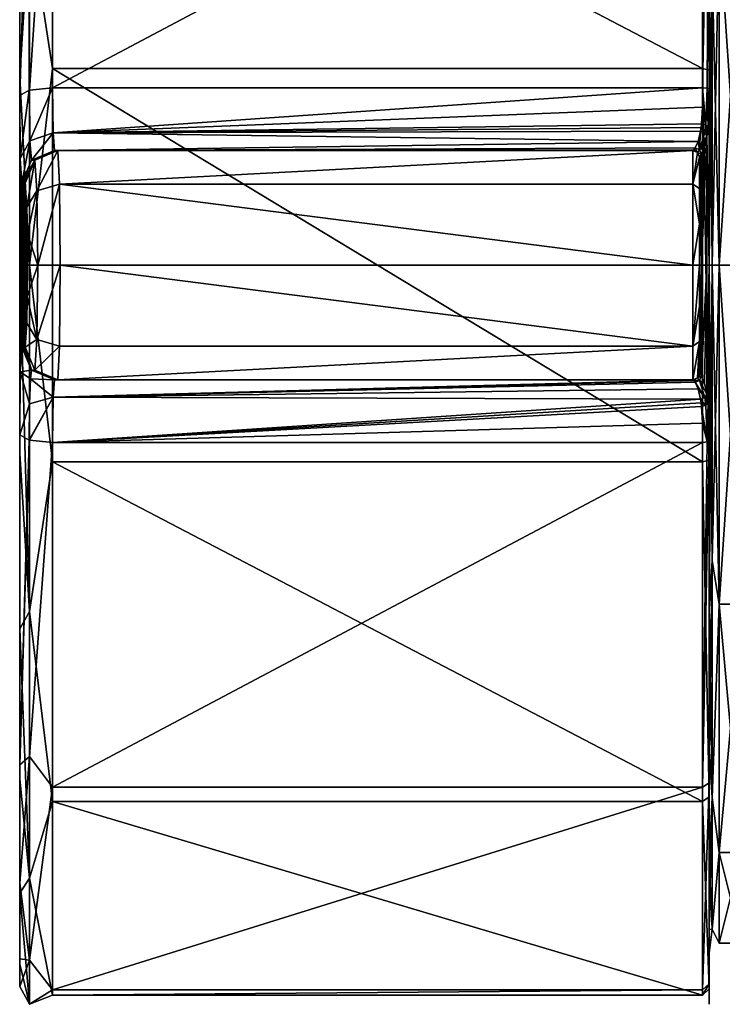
# Model space of a CAD drawing. Header units: metres. Extents: x -150 to 150, y -23 to 84.
# Tile 1 of 27: x -150 to -128, y -23 to 7. Entities that reach past the tile are written whole.
import ezdxf

# ---------------------------------------------------------------- set-up
doc = ezdxf.new("R2010")
doc.units = ezdxf.units.M
doc.layers.add('solid_26009110_SW0001', color=7, linetype='CONTINUOUS')

msp = doc.modelspace()

# ---------------------------------------------------------------- linework, layer by layer
at = {"layer": 'solid_26009110_SW0001'}
for points in [[(-149.55748, 22.02, 0.298373), (-149.55748, -22.02, 0.298372), (-149.55748, -21.178894, 6.035219)], [(-149.55748, 21.178894, 6.035219), (-149.55748, 22.02, 0.298373), (-149.55748, -21.178894, 6.035219)], [(-149.55748, 22.02, 0.298373), (-149.55748, 21.334654, -5.45911), (-149.55748, -22.02, 0.298372)], [(-149.55748, 21.334654, -5.45911), (-149.55748, -21.334654, -5.459111), (-149.55748, -22.02, 0.298372)], [(-149.55748, 21.334654, -5.45911), (-149.55748, 19.170498, -10.837959), (-149.55748, -21.334654, -5.459111)], [(-149.55748, 21.178894, 6.035219), (-149.55748, -21.178894, 6.035219), (-149.55748, -18.869764, 11.353475)], [(-149.55748, 18.869764, 11.353475), (-149.55748, 21.178894, 6.035219), (-149.55748, -18.869764, 11.353475)], [(-149.55748, 19.170498, -10.837959), (-149.55748, -19.170498, -10.837959), (-149.55748, -21.334654, -5.459111)], [(-149.55748, 19.170498, -10.837959), (-149.55748, 15.677589, -15.465529), (-149.55748, -19.170498, -10.837959)], [(-149.55748, 18.869764, 11.353475), (-149.55748, -18.869764, 11.353475), (-149.55748, -15.252703, 15.884722)], [(-149.55748, 15.252703, 15.884722), (-149.55748, 18.869764, 11.353475), (-149.55748, -15.252703, 15.884722)], [(-149.257004, 10.569992, -20.105713), (-148.557724, 16.370785, -16.155415), (-148.557724, 6.001857, -22.203102)], [(-128.704758, 6.001857, -22.203102), (-148.557724, 6.001857, -22.203102), (-148.557724, 16.370785, -16.155415)], [(-128.704758, 16.370785, -16.155415), (-128.704758, 6.001857, -22.203102), (-148.557724, 16.370785, -16.155415)], [(-128.504959, 5.951992, -22.018631), (-128.704758, 6.001857, -22.203102), (-128.704758, 16.370785, -16.155415)], [(-128.504959, 5.951992, -22.018631), (-128.704758, 16.370785, -16.155415), (-128.504959, 16.234772, -16.021191)], [(-128.504959, 16.234772, -16.021191), (-128.5, 11.580062, -19.391699), (-128.5, 6.006595, -21.772842)], [(-128.504959, 5.951992, -22.018631), (-128.504959, 16.234772, -16.021191), (-128.5, 6.006595, -21.772842)], [(-149.257004, 5.344671, 22.077112), (-148.557724, 5.411765, 22.354258), (-148.557724, 15.937211, 16.583284)], [(-149.257004, 15.003987, 17.054173), (-149.257004, 5.344671, 22.077112), (-148.557724, 15.937211, 16.583284)], [(-128.704758, 15.937211, 16.583284), (-148.557724, 5.411765, 22.354258), (-128.704758, 5.411765, 22.354258)], [(-128.704758, 15.937211, 16.583284), (-148.557724, 15.937211, 16.583284), (-148.557724, 5.411765, 22.354258)], [(-128.504959, 15.8048, 16.445505), (-128.704758, 15.937211, 16.583284), (-128.704758, 5.411765, 22.354258)], [(-149.55748, 15.677589, -15.465529), (-149.55748, -15.677589, -15.465529), (-149.55748, -19.170498, -10.837959)], [(-149.55748, 15.677589, -15.465529), (-149.55748, 11.097654, -19.021343), (-149.55748, -15.677589, -15.465529)], [(-128.566528, 5.398715, 22.30035), (-128.504959, 15.8048, 16.445505), (-128.704758, 5.411765, 22.354258)], [(-128.566528, 5.398715, 22.30035), (-128.504959, 5.366802, 22.168531), (-128.504959, 15.8048, 16.445505)], [(-128.504959, 15.8048, 16.445505), (-128.504959, 5.366802, 22.168531), (-128.5, 14.879282, 16.992434)], [(-149.55748, 15.252703, 15.884722), (-149.55748, -15.252703, 15.884722), (-149.55748, -5.181652, 21.403736)], [(-149.55748, 5.181652, 21.403736), (-149.55748, 15.252703, 15.884722), (-149.55748, -5.181652, 21.403736)], [(-149.257004, 15.003987, 17.054173), (-149.55748, 15.252703, 15.884722), (-149.55748, 5.181652, 21.403736)], [(-149.257004, 15.003987, 17.054173), (-149.55748, 5.181652, 21.403736), (-149.263947, 5.343057, 22.070446)], [(-149.257004, 15.003987, 17.054173), (-149.263947, 5.343057, 22.070446), (-149.257004, 5.344671, 22.077112)], [(-128.504959, 5.366802, 22.168531), (-128.5, 4.075752, 22.215359), (-128.5, 14.879282, 16.992434)], [(-128.5, 10.492908, 18.190624), (-128.5, 14.879282, 16.992434), (-128.5, 4.075752, 22.215359)], [(-128.5, 10.492913, -18.19062), (-128.5, 6.006595, -21.772842), (-128.5, 11.580062, -19.391699)], [(-149.55748, 11.097654, -19.021343), (-149.55748, -11.097654, -19.021343), (-149.55748, -15.677589, -15.465529)], [(-149.55748, 11.097654, -19.021343), (-149.55748, 5.74807, -21.258623), (-149.55748, -11.097654, -19.021343)], [(-149.257004, 10.569992, -20.105713), (-149.55748, 5.74807, -21.258623), (-149.55748, 11.097654, -19.021343)], [(-149.257004, 0, -22.714849), (-149.55748, 5.74807, -21.258623), (-149.257004, 10.569992, -20.105713)], [(-149.257004, 0, -22.714849), (-149.257004, 10.569992, -20.105713), (-148.557724, 6.001857, -22.203102)], [(-128.5, 10.492913, -18.19062), (-128.5, 0, -21), (-128.5, 6.006595, -21.772842)], [(-128.412125, 0, -20.787868), (-128.5, 0, -21), (-128.5, 10.492913, -18.19062)], [(-128.412125, 0, -20.787868), (-128.5, 10.492913, -18.19062), (-128.412125, 9.019518, -18.729221)], [(-128.5, 10.492908, 18.190624), (-128.5, 4.075752, 22.215359), (-128.5, 0.001299, 22.586187)], [(-128.5, 0, 21), (-128.5, 10.492908, 18.190624), (-128.5, 0.001299, 22.586187)], [(-128.412125, 9.019518, 18.729221), (-128.5, 10.492908, 18.190624), (-128.5, 0, 21)], [(-128.199997, 10.349999, 17.926725), (-128.412125, 0, 20.787868), (-128.199997, 0, 20.700001)], [(-128.199997, 10.349999, 17.926725), (-128.412125, 9.019518, 18.729221), (-128.412125, 0, 20.787868)], [(-128.199997, 10.349999, -17.926725), (-128.199997, 0, -20.700001), (-128.412125, 9.019518, -18.729221)], [(-128.199997, 10.349999, -17.926725), (-127.5, 10.349999, -17.926725), (-127.5, 0, -20.700001)], [(-128.199997, 10.349999, -17.926725), (-127.5, 0, -20.700001), (-128.199997, 0, -20.700001)], [(-128.199997, 0, 20.700001), (-127.5, 0, 20.700001), (-127.5, 10.349999, 17.926725)], [(-128.199997, 10.349999, 17.926725), (-128.199997, 0, 20.700001), (-127.5, 10.349999, 17.926725)], [(-128.412125, 9.019518, 18.729221), (-128.5, 0, 21), (-128.412125, 0, 20.787868)], [(-128.199997, 0, -20.700001), (-128.412125, 0, -20.787868), (-128.412125, 9.019518, -18.729221)], [(-149.55748, 5.74807, -21.258623), (-149.55748, -5.74807, -21.258623), (-149.55748, -11.097654, -19.021343)], [(-149.55748, 5.74807, -21.258623), (-149.55748, 0, -22.02202), (-149.55748, -5.74807, -21.258623)], [(-149.257004, 0, -22.714849), (-149.55748, 0, -22.02202), (-149.55748, 5.74807, -21.258623)], [(-149.257004, 0, -22.714849), (-148.557724, 6.001857, -22.203102), (-148.557724, -6.001857, -22.203102)], [(-128.704758, -6.001857, -22.203102), (-148.557724, -6.001857, -22.203102), (-148.557724, 6.001857, -22.203102)], [(-128.704758, 6.001857, -22.203102), (-128.704758, -6.001857, -22.203102), (-148.557724, 6.001857, -22.203102)], [(-128.504959, -5.951992, -22.018631), (-128.704758, -6.001857, -22.203102), (-128.704758, 6.001857, -22.203102)], [(-128.504959, -5.951992, -22.018631), (-128.704758, 6.001857, -22.203102), (-128.504959, 5.951992, -22.018631)], [(-128.504959, 5.951992, -22.018631), (-128.5, 6.006595, -21.772842), (-128.5, 0.000596, -22.586187)], [(-128.504959, -5.951992, -22.018631), (-128.504959, 5.951992, -22.018631), (-128.5, 0.000596, -22.586187)], [(-128.5, 0, -21), (-128.5, 0.000596, -22.586187), (-128.5, 6.006595, -21.772842)], [(-149.257004, 5.344671, 22.077112), (-149.24472, 3.798804, 23.066469), (-148.557724, 5.411765, 22.354258)], [(-149.24472, 3.798804, 23.066469), (-148.538605, 4.035366, 23.238037), (-148.557724, 5.411765, 22.354258)], [(-148.538605, 4.035366, 23.238037), (-128.704758, 5.411765, 22.354258), (-148.557724, 5.411765, 22.354258)], [(-128.709976, 4.823386, 22.578262), (-128.704758, 5.411765, 22.354258), (-148.538605, 4.035366, 23.238037)], [(-128.601822, 4.275219, 22.903847), (-128.704758, 5.411765, 22.354258), (-128.709976, 4.823386, 22.578262)], [(-128.601822, 4.275219, 22.903847), (-128.566528, 5.398715, 22.30035), (-128.704758, 5.411765, 22.354258)], [(-149.263947, 5.343057, 22.070446), (-149.55748, 5.181652, 21.403736), (-149.53833, 3.252236, 22.64295)], [(-149.55748, 5.181652, 21.403736), (-149.55748, -5.181652, 21.403736), (-149.538345, -3.253279, 22.641624)], [(-149.53833, 3.252236, 22.64295), (-149.55748, 5.181652, 21.403736), (-149.538345, -3.253279, 22.641624)], [(-149.263947, 5.343057, 22.070446), (-149.53833, 3.252236, 22.64295), (-149.24472, 3.798804, 23.066469)], [(-149.257004, 5.344671, 22.077112), (-149.263947, 5.343057, 22.070446), (-149.24472, 3.798804, 23.066469)], [(-128.601822, 4.275219, 22.903847), (-128.536957, 4.185961, 22.812107), (-128.566528, 5.398715, 22.30035)], [(-128.566528, 5.398715, 22.30035), (-128.536957, 4.185961, 22.812107), (-128.510345, 4.734322, 22.413095)], [(-128.566528, 5.398715, 22.30035), (-128.510345, 4.734322, 22.413095), (-128.504959, 5.366802, 22.168531)], [(-128.504959, 5.366802, 22.168531), (-128.510345, 4.734322, 22.413095), (-128.509247, 4.131282, 22.514193)], [(-128.504959, 5.366802, 22.168531), (-128.509247, 4.131282, 22.514193), (-128.5, 4.075752, 22.215359)], [(-128.735474, 4.316278, 22.936073), (-128.709976, 4.823386, 22.578262), (-148.538605, 4.035366, 23.238037)], [(-128.601822, 4.275219, 22.903847), (-128.709976, 4.823386, 22.578262), (-128.735474, 4.316278, 22.936073)], [(-128.510345, 4.734322, 22.413095), (-128.536957, 4.185961, 22.812107), (-128.509247, 4.131282, 22.514193)], [(-128.748611, 4.198924, 23.050249), (-128.735474, 4.316278, 22.936073), (-148.538605, 4.035366, 23.238037)], [(-128.633835, 4.043331, 23.148865), (-128.735474, 4.316278, 22.936073), (-128.748611, 4.198924, 23.050249)], [(-128.633835, 4.043331, 23.148865), (-128.601822, 4.275219, 22.903847), (-128.735474, 4.316278, 22.936073)], [(-128.633835, 4.043331, 23.148865), (-128.568024, 3.943377, 23.073639), (-128.601822, 4.275219, 22.903847)], [(-128.601822, 4.275219, 22.903847), (-128.568024, 3.943377, 23.073639), (-128.550552, 4.060489, 22.938745)], [(-128.601822, 4.275219, 22.903847), (-128.550552, 4.060489, 22.938745), (-128.536957, 4.185961, 22.812107)], [(-149.24472, 3.798804, 23.066469), (-149.195389, 3.207991, 24.801588), (-148.538605, 4.035366, 23.238037)], [(-149.195389, 3.207991, 24.801588), (-148.489395, 3.5, 24.784067), (-148.538605, 4.035366, 23.238037)], [(-128.765305, 4.090591, 23.170328), (-128.748611, 4.198924, 23.050249), (-148.538605, 4.035366, 23.238037)], [(-128.839828, 3.776896, 23.640474), (-128.765305, 4.090591, 23.170328), (-148.538605, 4.035366, 23.238037)], [(-128.839828, 3.776896, 23.640474), (-148.538605, 4.035366, 23.238037), (-148.489395, 3.5, 24.784067)], [(-128.793884, 3.518368, 24.178934), (-128.765305, 4.090591, 23.170328), (-128.839828, 3.776896, 23.640474)], [(-128.793884, 3.518368, 24.178934), (-128.633835, 4.043331, 23.148865), (-128.765305, 4.090591, 23.170328)], [(-128.793884, 3.518368, 24.178934), (-128.568024, 3.943377, 23.073639), (-128.633835, 4.043331, 23.148865)], [(-128.793884, 3.518368, 24.178934), (-128.641663, 3.607015, 23.575682), (-128.568024, 3.943377, 23.073639)], [(-128.633835, 4.043331, 23.148865), (-128.748611, 4.198924, 23.050249), (-128.765305, 4.090591, 23.170328)], [(-128.731964, 0, 24.391817), (-128.568024, 3.943377, 23.073639), (-128.641663, 3.607015, 23.575682)], [(-128.731964, 0, 24.391817), (-128.568024, 0, 23.408182), (-128.568024, 3.943377, 23.073639)], [(-128.568024, 3.943377, 23.073639), (-128.5, 0.001299, 22.586187), (-128.5, 4.075752, 22.215359)], [(-128.550552, 4.060489, 22.938745), (-128.568024, 3.943377, 23.073639), (-128.5, 4.075752, 22.215359)], [(-128.568024, 0, 23.408182), (-128.5, 0.001299, 22.586187), (-128.568024, 3.943377, 23.073639)], [(-128.509247, 4.131282, 22.514193), (-128.536957, 4.185961, 22.812107), (-128.550552, 4.060489, 22.938745)], [(-128.509247, 4.131282, 22.514193), (-128.550552, 4.060489, 22.938745), (-128.5, 4.075752, 22.215359)], [(-149.24472, 3.798804, 23.066469), (-149.53833, 3.252236, 22.64295), (-149.489075, 2.502502, 24.808876)], [(-149.24472, 3.798804, 23.066469), (-149.489075, 2.502502, 24.808876), (-149.195389, 3.207991, 24.801588)], [(-128.929245, 3.576093, 24.171961), (-128.839828, 3.776896, 23.640474), (-148.489395, 3.5, 24.784067)], [(-128.793884, 3.518368, 24.178934), (-128.839828, 3.776896, 23.640474), (-128.929245, 3.576093, 24.171961)], [(-128.793884, 3.518368, 24.178934), (-128.731964, 3.386746, 24.155552), (-128.641663, 3.607015, 23.575682)], [(-128.731964, 0, 24.391817), (-128.641663, 3.607015, 23.575682), (-128.731964, 3.386746, 24.155552)], [(-149.195389, 3.207991, 24.801588), (-148.390259, 3.5, 28.5), (-148.441559, 3.5, 26.64208)], [(-149.195389, 3.207991, 24.801588), (-149.096191, 3.207991, 28.520147), (-148.390259, 3.5, 28.5)], [(-149.195389, 3.207991, 24.801588), (-148.441559, 3.5, 26.64208), (-148.489395, 3.5, 24.784067)], [(-149.096191, 3.207991, 28.520147), (-149.031464, 2.268696, 30.788023), (-148.390259, 3.5, 28.5)], [(-149.031464, 2.268696, 30.788023), (-148.339798, 2.474823, 30.974924), (-148.390259, 3.5, 28.5)], [(-128.972412, 3.518693, 24.47892), (-128.929245, 3.576093, 24.171961), (-148.489395, 3.5, 24.784067)], [(-128.972412, 3.518693, 24.47892), (-148.489395, 3.5, 24.784067), (-128.995712, 3.5, 24.784067)], [(-148.489395, 3.5, 24.784067), (-129, 3.5, 28.5), (-129, 3.5, 24.996927)], [(-128.998932, 3.5, 24.890484), (-148.489395, 3.5, 24.784067), (-129, 3.5, 24.996927)], [(-148.489395, 3.5, 24.784067), (-148.390259, 3.5, 28.5), (-129, 3.5, 28.5)], [(-148.489395, 3.5, 24.784067), (-148.441559, 3.5, 26.64208), (-148.390259, 3.5, 28.5)], [(-128.998932, 3.5, 24.890484), (-128.995712, 3.5, 24.784067), (-148.489395, 3.5, 24.784067)], [(-148.339798, 2.474823, 30.974924), (-129, 3.5, 28.5), (-148.390259, 3.5, 28.5)], [(-129, 2.474874, 30.974874), (-129, 3.5, 28.5), (-148.339798, 2.474823, 30.974924)], [(-128.858582, 3.441421, 28.5), (-129, 3.5, 24.996927), (-129, 3.5, 28.5)], [(-128.858582, 3.441421, 24.996927), (-128.998932, 3.5, 24.890484), (-129, 3.5, 24.996927)], [(-128.858582, 3.441421, 28.5), (-128.858582, 3.441421, 24.996927), (-129, 3.5, 24.996927)], [(-128.858582, 3.441421, 28.5), (-129, 3.5, 28.5), (-129, 2.474874, 30.974874)], [(-128.858582, 3.441421, 28.5), (-129, 2.474874, 30.974874), (-128.800003, 3.3, 28.5)], [(-128.858582, 3.441421, 24.996927), (-128.995712, 3.5, 24.784067), (-128.998932, 3.5, 24.890484)], [(-128.854782, 3.4418, 24.789742), (-128.972412, 3.518693, 24.47892), (-128.995712, 3.5, 24.784067)], [(-128.854782, 3.4418, 24.789742), (-128.995712, 3.5, 24.784067), (-128.858582, 3.441421, 24.996927)], [(-128.854782, 3.4418, 24.789742), (-128.929245, 3.576093, 24.171961), (-128.972412, 3.518693, 24.47892)], [(-128.854782, 3.4418, 24.789742), (-128.793884, 3.518368, 24.178934), (-128.929245, 3.576093, 24.171961)], [(-128.854782, 3.4418, 24.789742), (-128.858582, 3.441421, 24.996927), (-128.800003, 3.3, 24.996927)], [(-128.858582, 3.441421, 24.996927), (-128.800003, 3.3, 28.5), (-128.800003, 3.3, 24.996927)], [(-128.858582, 3.441421, 28.5), (-128.800003, 3.3, 28.5), (-128.858582, 3.441421, 24.996927)], [(-128.854782, 3.4418, 24.789742), (-128.731964, 3.386746, 24.155552), (-128.793884, 3.518368, 24.178934)], [(-128.854782, 3.4418, 24.789742), (-128.795883, 3.301071, 24.792112), (-128.731964, 3.386746, 24.155552)], [(-128.854782, 3.4418, 24.789742), (-128.800003, 3.3, 24.996927), (-128.798965, 3.300534, 24.894508)], [(-128.854782, 3.4418, 24.789742), (-128.798965, 3.300534, 24.894508), (-128.795883, 3.301071, 24.792112)], [(-128.800003, 0.000566, 25.213812), (-128.731964, 0, 24.391817), (-128.731964, 3.386746, 24.155552)], [(-128.773453, 3.322989, 24.474649), (-128.800003, 0.000566, 25.213812), (-128.731964, 3.386746, 24.155552)], [(-128.773453, 3.322989, 24.474649), (-128.795883, 3.301071, 24.792112), (-128.800003, 0.000566, 25.213812)], [(-128.773453, 3.322989, 24.474649), (-128.731964, 3.386746, 24.155552), (-128.795883, 3.301071, 24.792112)], [(-149.53833, 3.252236, 22.64295), (-149.538345, -3.253279, 22.641624), (-149.489075, -2.502502, 24.808876)], [(-149.489075, 2.502502, 24.808876), (-149.53833, 3.252236, 22.64295), (-149.489075, -2.502502, 24.808876)], [(-149.096191, 3.207991, 28.520147), (-149.489075, 2.502502, 24.808876), (-149.441193, 2.502502, 26.668749)], [(-149.195389, 3.207991, 24.801588), (-149.489075, 2.502502, 24.808876), (-149.096191, 3.207991, 28.520147)], [(-149.096191, 3.207991, 28.520147), (-149.441193, 2.502502, 26.668749), (-149.389847, 2.502502, 28.528528)], [(-149.096191, 3.207991, 28.520147), (-149.389847, 2.502502, 28.528528), (-149.339401, 1.771387, 30.296206)], [(-149.096191, 3.207991, 28.520147), (-149.339401, 1.771387, 30.296206), (-149.031464, 2.268696, 30.788023)], [(-128.800003, 3.3, 28.5), (-129, 2.474874, 30.974874), (-128.800003, 2.335949, 30.830952)], [(-128.795883, 3.301071, 24.792112), (-128.798965, 3.300534, 24.894508), (-128.800003, 0.000566, 25.213812)], [(-128.798965, 3.300534, 24.894508), (-128.800003, 3.3, 24.996927), (-128.800003, 0.000566, 25.213812)], [(-128.800003, 3.3, 28.5), (-128.800003, -3.3, 28.5), (-128.800003, -3.3, 24.996927)], [(-128.800003, 0.000566, 25.213812), (-128.800003, 3.3, 28.5), (-128.800003, -3.3, 24.996927)], [(-128.800003, 3.3, 28.5), (-128.800003, 2.335949, 30.830952), (-128.800003, -3.3, 28.5)], [(-128.800003, 0.000566, 25.213812), (-128.800003, 3.3, 24.996927), (-128.800003, 3.3, 28.5)], [(-149.441193, -2.502502, 26.668749), (-149.489075, 2.502502, 24.808876), (-149.489075, -2.502502, 24.808876)], [(-149.441193, -2.502502, 26.668749), (-149.441193, 2.502502, 26.668749), (-149.489075, 2.502502, 24.808876)], [(-149.389847, -2.502502, 28.528528), (-149.389847, 2.502502, 28.528528), (-149.441193, 2.502502, 26.668749)], [(-149.441193, -2.502502, 26.668749), (-149.389847, -2.502502, 28.528528), (-149.441193, 2.502502, 26.668749)], [(-149.339417, -1.772375, 30.29521), (-149.339401, 1.771387, 30.296206), (-149.389847, 2.502502, 28.528528)], [(-149.389847, -2.502502, 28.528528), (-149.339417, -1.772375, 30.29521), (-149.389847, 2.502502, 28.528528)], [(-149.031464, 2.268696, 30.788023), (-149.004639, 0.000149, 31.727837), (-148.339798, 2.474823, 30.974924)], [(-149.004639, 0.000149, 31.727837), (-148.318909, -0.000267, 32), (-148.339798, 2.474823, 30.974924)], [(-129, 0, 32), (-129, 2.474874, 30.974874), (-148.339798, 2.474823, 30.974924)], [(-129, 0, 32), (-148.339798, 2.474823, 30.974924), (-148.318909, -0.000267, 32)], [(-128.800003, 1.264477, 31.54813), (-129, 2.474874, 30.974874), (-129, 0, 32)], [(-128.800003, 2.335949, 30.830952), (-129, 2.474874, 30.974874), (-128.800003, 1.264477, 31.54813)], [(-149.031464, 2.268696, 30.788023), (-149.339401, 1.771387, 30.296206), (-149.323868, 0.958505, 30.840181)], [(-149.031464, 2.268696, 30.788023), (-149.323868, 0.958505, 30.840181), (-149.004639, 0.000149, 31.727837)], [(-128.800003, 2.335949, 30.830952), (-128.800003, -2.335949, 30.830952), (-128.800003, -3.3, 28.5)], [(-128.800003, 2.335949, 30.830952), (-128.800003, 1.264477, 31.54813), (-128.800003, -2.335949, 30.830952)], [(-149.339417, -1.772375, 30.29521), (-149.323883, -0.959794, 30.839643), (-149.339401, 1.771387, 30.296206)], [(-149.323883, -0.959794, 30.839643), (-149.323868, 0.958505, 30.840181), (-149.339401, 1.771387, 30.296206)], [(-128.800003, 1.264477, 31.54813), (-129, 0, 32), (-128.800003, 0, 31.799997)], [(-128.800003, 1.264477, 31.54813), (-128.800003, -1.264477, 31.54813), (-128.800003, -2.335949, 30.830952)], [(-128.800003, 1.264477, 31.54813), (-128.800003, 0, 31.799997), (-128.800003, -1.264477, 31.54813)], [(-149.323883, -0.959794, 30.839643), (-149.31842, -0.000698, 31.031019), (-149.323868, 0.958505, 30.840181)], [(-149.004639, 0.000149, 31.727837), (-149.323868, 0.958505, 30.840181), (-149.31842, -0.000698, 31.031019)], [(-149.257004, -10.569992, -20.105713), (-149.55748, -5.74807, -21.258623), (-149.55748, 0, -22.02202)], [(-149.257004, -10.569992, -20.105713), (-149.55748, 0, -22.02202), (-149.257004, 0, -22.714849)], [(-149.004639, 0.000149, 31.727837), (-149.31842, -0.000698, 31.031019), (-149.323883, -0.959794, 30.839643)], [(-149.004639, 0.000149, 31.727837), (-149.323883, -0.959794, 30.839643), (-149.031464, -2.268481, 30.788235)], [(-149.004639, 0.000149, 31.727837), (-149.031464, -2.268481, 30.788235), (-148.318909, -0.000267, 32)], [(-129, -2.474874, 30.974874), (-129, 0, 32), (-148.318909, -0.000267, 32)], [(-128.800003, 0, 31.799997), (-129, 0, 32), (-129, -2.474874, 30.974874)], [(-128.800003, 0, 31.799997), (-129, -2.474874, 30.974874), (-128.800003, -1.264477, 31.54813)], [(-128.800003, 0.000566, 25.213812), (-128.800003, -3.3, 24.996927), (-128.731964, 0, 24.391817)], [(-128.568024, -3.943377, 23.073639), (-128.5, 0.001299, 22.586187), (-128.568024, 0, 23.408182)], [(-128.550552, -4.060474, 22.938761), (-128.5, 0.001299, 22.586187), (-128.568024, -3.943377, 23.073639)], [(-128.550552, -4.060474, 22.938761), (-128.536957, -4.185953, 22.812115), (-128.5, 0.001299, 22.586187)], [(-128.536957, -4.185953, 22.812115), (-128.509247, -4.131296, 22.51425), (-128.5, 0.001299, 22.586187)], [(-128.509247, -4.131296, 22.51425), (-128.5, -4.076435, 22.215277), (-128.5, 0.001299, 22.586187)], [(-128.504959, -5.951992, -22.018631), (-128.5, 0.000596, -22.586187), (-128.5, -6.005446, -21.773159)], [(-128.5, 0, 21), (-128.5, 0.001299, 22.586187), (-128.5, -4.076435, 22.215277)], [(-128.5, 0, -21), (-128.5, -6.005446, -21.773159), (-128.5, 0.000596, -22.586187)], [(-128.5, -10.492913, 18.19062), (-128.5, 0, 21), (-128.5, -4.076435, 22.215277)], [(-128.412125, -9.019518, -18.729221), (-128.5, 0, -21), (-128.412125, 0, -20.787868)], [(-128.412125, 0, 20.787868), (-128.5, 0, 21), (-128.5, -10.492913, 18.19062)], [(-128.412125, -9.019518, 18.729221), (-128.199997, 0, 20.700001), (-128.412125, 0, 20.787868)], [(-128.199997, -10.349999, 17.926725), (-128.199997, 0, 20.700001), (-128.412125, -9.019518, 18.729221)], [(-128.199997, -10.349999, -17.926725), (-128.412125, 0, -20.787868), (-128.199997, 0, -20.700001)], [(-128.199997, -10.349999, -17.926725), (-128.412125, -9.019518, -18.729221), (-128.412125, 0, -20.787868)], [(-128.199997, -10.349999, 17.926725), (-127.5, -10.349999, 17.926725), (-127.5, 0, 20.700001)], [(-128.199997, -10.349999, 17.926725), (-127.5, 0, 20.700001), (-128.199997, 0, 20.700001)], [(-149.257004, -10.569992, -20.105713), (-149.257004, 0, -22.714849), (-148.557724, -6.001857, -22.203102)], [(-149.031464, -2.268481, 30.788235), (-148.339813, -2.4752, 30.974548), (-148.318909, -0.000267, 32)], [(-129, -2.474874, 30.974874), (-148.318909, -0.000267, 32), (-148.339813, -2.4752, 30.974548)], [(-128.798965, -3.300534, 24.894508), (-128.731964, 0, 24.391817), (-128.800003, -3.3, 24.996927)], [(-128.798965, -3.300534, 24.894508), (-128.795883, -3.301071, 24.792112), (-128.731964, 0, 24.391817)], [(-128.795883, -3.301071, 24.792112), (-128.773453, -3.322984, 24.474688), (-128.731964, 0, 24.391817)], [(-128.773453, -3.322984, 24.474688), (-128.731964, -3.386746, 24.155552), (-128.731964, 0, 24.391817)], [(-128.731964, -3.386746, 24.155552), (-128.641678, -3.607006, 23.575697), (-128.568024, 0, 23.408182)], [(-128.731964, 0, 24.391817), (-128.731964, -3.386746, 24.155552), (-128.568024, 0, 23.408182)], [(-128.641678, -3.607006, 23.575697), (-128.568024, -3.943377, 23.073639), (-128.568024, 0, 23.408182)], [(-128.5, -10.492908, -18.190624), (-128.5, -6.005446, -21.773159), (-128.5, 0, -21)], [(-128.412125, -9.019518, -18.729221), (-128.5, -10.492908, -18.190624), (-128.5, 0, -21)], [(-128.412125, -9.019518, 18.729221), (-128.412125, 0, 20.787868), (-128.5, -10.492913, 18.19062)], [(-128.199997, 0, -20.700001), (-127.5, 0, -20.700001), (-127.5, -10.349999, -17.926725)], [(-128.199997, -10.349999, -17.926725), (-128.199997, 0, -20.700001), (-127.5, -10.349999, -17.926725)], [(-149.031464, -2.268481, 30.788235), (-149.323883, -0.959794, 30.839643), (-149.339417, -1.772375, 30.29521)], [(-128.800003, -1.264477, 31.54813), (-129, -2.474874, 30.974874), (-128.800003, -2.335949, 30.830952)], [(-149.031464, -2.268481, 30.788235), (-149.339417, -1.772375, 30.29521), (-149.389847, -2.502502, 28.528528)], [(-149.031464, -2.268481, 30.788235), (-149.389847, -2.502502, 28.528528), (-149.096191, -3.207991, 28.520147)], [(-149.031464, -2.268481, 30.788235), (-149.096191, -3.207991, 28.520147), (-148.339813, -2.4752, 30.974548)], [(-128.800003, -2.335949, 30.830952), (-129, -2.474874, 30.974874), (-129, -3.5, 28.5)], [(-128.858582, -3.441421, 28.5), (-128.800003, -2.335949, 30.830952), (-129, -3.5, 28.5)], [(-128.858582, -3.441421, 28.5), (-128.800003, -3.3, 28.5), (-128.800003, -2.335949, 30.830952)], [(-149.195389, -3.207991, 24.801588), (-149.489075, -2.502502, 24.808876), (-149.538345, -3.253279, 22.641624)], [(-149.195389, -3.207991, 24.801588), (-149.441193, -2.502502, 26.668749), (-149.489075, -2.502502, 24.808876)], [(-149.195389, -3.207991, 24.801588), (-149.389847, -2.502502, 28.528528), (-149.441193, -2.502502, 26.668749)], [(-149.096191, -3.207991, 28.520147), (-149.389847, -2.502502, 28.528528), (-149.195389, -3.207991, 24.801588)], [(-149.096191, -3.207991, 28.520147), (-148.390259, -3.5, 28.5), (-148.339813, -2.4752, 30.974548)], [(-129, -2.474874, 30.974874), (-148.390259, -3.5, 28.5), (-129, -3.5, 28.5)], [(-129, -2.474874, 30.974874), (-148.339813, -2.4752, 30.974548), (-148.390259, -3.5, 28.5)], [(-149.255219, -4.233943, 22.621576), (-149.538345, -3.253279, 22.641624), (-149.55748, -5.181652, 21.403736)], [(-149.230759, -3.473094, 23.596556), (-149.195389, -3.207991, 24.801588), (-149.538345, -3.253279, 22.641624)], [(-149.230759, -3.473094, 23.596556), (-149.538345, -3.253279, 22.641624), (-149.255219, -4.233943, 22.621576)], [(-149.230759, -3.473094, 23.596556), (-148.489395, -3.5, 24.784067), (-149.195389, -3.207991, 24.801588)], [(-149.096191, -3.207991, 28.520147), (-149.195389, -3.207991, 24.801588), (-148.489395, -3.5, 24.784067)], [(-149.096191, -3.207991, 28.520147), (-148.489395, -3.5, 24.784067), (-148.441559, -3.5, 26.64208)], [(-149.096191, -3.207991, 28.520147), (-148.441559, -3.5, 26.64208), (-148.390259, -3.5, 28.5)], [(-128.858582, -3.441421, 28.5), (-128.800003, -3.3, 24.996927), (-128.800003, -3.3, 28.5)], [(-128.858582, -3.441421, 24.996927), (-128.798965, -3.300534, 24.894508), (-128.800003, -3.3, 24.996927)], [(-128.858582, -3.441421, 24.996927), (-128.800003, -3.3, 24.996927), (-128.858582, -3.441421, 28.5)], [(-128.858582, -3.441421, 24.996927), (-128.795883, -3.301071, 24.792112), (-128.798965, -3.300534, 24.894508)], [(-128.854782, -3.4418, 24.789742), (-128.795883, -3.301071, 24.792112), (-128.858582, -3.441421, 24.996927)], [(-128.854782, -3.4418, 24.789742), (-128.773453, -3.322984, 24.474688), (-128.795883, -3.301071, 24.792112)], [(-149.230759, -3.473094, 23.596556), (-149.255219, -4.233943, 22.621576), (-148.538605, -4.035563, 23.237785)], [(-149.230759, -3.473094, 23.596556), (-148.538605, -4.035563, 23.237785), (-148.489395, -3.5, 24.784067)], [(-148.538605, -4.035563, 23.237785), (-128.995712, -3.5, 24.784067), (-148.489395, -3.5, 24.784067)], [(-128.972412, -3.518695, 24.478901), (-128.995712, -3.5, 24.784067), (-148.538605, -4.035563, 23.237785)], [(-128.929245, -3.576093, 24.171961), (-128.972412, -3.518695, 24.478901), (-148.538605, -4.035563, 23.237785)], [(-128.839844, -3.776837, 23.640589), (-128.929245, -3.576093, 24.171961), (-148.538605, -4.035563, 23.237785)], [(-148.441559, -3.5, 26.64208), (-148.489395, -3.5, 24.784067), (-128.995712, -3.5, 24.784067)], [(-148.390259, -3.5, 28.5), (-148.441559, -3.5, 26.64208), (-128.995712, -3.5, 24.784067)], [(-128.998932, -3.5, 24.890484), (-148.390259, -3.5, 28.5), (-128.995712, -3.5, 24.784067)], [(-129, -3.5, 24.996927), (-129, -3.5, 28.5), (-148.390259, -3.5, 28.5)], [(-128.998932, -3.5, 24.890484), (-129, -3.5, 24.996927), (-148.390259, -3.5, 28.5)], [(-128.858582, -3.441421, 24.996927), (-129, -3.5, 24.996927), (-128.995712, -3.5, 24.784067)], [(-128.858582, -3.441421, 24.996927), (-129, -3.5, 28.5), (-129, -3.5, 24.996927)], [(-128.858582, -3.441421, 24.996927), (-128.858582, -3.441421, 28.5), (-129, -3.5, 28.5)], [(-128.998932, -3.5, 24.890484), (-128.995712, -3.5, 24.784067), (-129, -3.5, 24.996927)], [(-128.854782, -3.4418, 24.789742), (-128.858582, -3.441421, 24.996927), (-128.995712, -3.5, 24.784067)], [(-128.793884, -3.518368, 24.178934), (-128.854782, -3.4418, 24.789742), (-128.995712, -3.5, 24.784067)], [(-128.793884, -3.518368, 24.178934), (-128.995712, -3.5, 24.784067), (-128.972412, -3.518695, 24.478901)], [(-128.793884, -3.518368, 24.178934), (-128.972412, -3.518695, 24.478901), (-128.929245, -3.576093, 24.171961)], [(-128.633835, -4.043331, 23.148865), (-128.793884, -3.518368, 24.178934), (-128.929245, -3.576093, 24.171961)], [(-128.633835, -4.043331, 23.148865), (-128.929245, -3.576093, 24.171961), (-128.839844, -3.776837, 23.640589)], [(-128.854782, -3.4418, 24.789742), (-128.731964, -3.386746, 24.155552), (-128.773453, -3.322984, 24.474688)], [(-128.793884, -3.518368, 24.178934), (-128.731964, -3.386746, 24.155552), (-128.854782, -3.4418, 24.789742)], [(-128.793884, -3.518368, 24.178934), (-128.641678, -3.607006, 23.575697), (-128.731964, -3.386746, 24.155552)], [(-128.793884, -3.518368, 24.178934), (-128.568024, -3.943377, 23.073639), (-128.641678, -3.607006, 23.575697)], [(-128.633835, -4.043331, 23.148865), (-128.568024, -3.943377, 23.073639), (-128.793884, -3.518368, 24.178934)], [(-128.765305, -4.090591, 23.170328), (-128.839844, -3.776837, 23.640589), (-148.538605, -4.035563, 23.237785)], [(-128.633835, -4.043331, 23.148865), (-128.839844, -3.776837, 23.640589), (-128.765305, -4.090591, 23.170328)], [(-149.263947, -5.343057, 22.070446), (-149.257004, -5.344671, 22.077112), (-148.538605, -4.035563, 23.237785)], [(-149.255219, -4.233943, 22.621576), (-149.263947, -5.343057, 22.070446), (-148.538605, -4.035563, 23.237785)], [(-149.257004, -5.344671, 22.077112), (-148.557724, -5.411765, 22.354258), (-148.538605, -4.035563, 23.237785)], [(-128.765305, -4.090591, 23.170328), (-148.538605, -4.035563, 23.237785), (-148.557724, -5.411765, 22.354258)], [(-128.748611, -4.198923, 23.050251), (-128.765305, -4.090591, 23.170328), (-148.557724, -5.411765, 22.354258)], [(-128.735474, -4.316271, 22.936081), (-128.748611, -4.198923, 23.050251), (-148.557724, -5.411765, 22.354258)], [(-128.601822, -4.275212, 22.903852), (-128.633835, -4.043331, 23.148865), (-128.765305, -4.090591, 23.170328)], [(-128.601822, -4.275212, 22.903852), (-128.765305, -4.090591, 23.170328), (-128.748611, -4.198923, 23.050251)], [(-128.601822, -4.275212, 22.903852), (-128.748611, -4.198923, 23.050251), (-128.735474, -4.316271, 22.936081)], [(-128.601822, -4.275212, 22.903852), (-128.568024, -3.943377, 23.073639), (-128.633835, -4.043331, 23.148865)], [(-128.601822, -4.275212, 22.903852), (-128.550552, -4.060474, 22.938761), (-128.568024, -3.943377, 23.073639)], [(-128.601822, -4.275212, 22.903852), (-128.536957, -4.185953, 22.812115), (-128.550552, -4.060474, 22.938761)], [(-128.566528, -5.398715, 22.30035), (-128.536957, -4.185953, 22.812115), (-128.601822, -4.275212, 22.903852)], [(-128.566528, -5.398715, 22.30035), (-128.504959, -5.366802, 22.168531), (-128.536957, -4.185953, 22.812115)], [(-128.51033, -4.735205, 22.412613), (-128.509247, -4.131296, 22.51425), (-128.536957, -4.185953, 22.812115)], [(-128.51033, -4.735205, 22.412613), (-128.536957, -4.185953, 22.812115), (-128.504959, -5.366802, 22.168531)], [(-128.51033, -4.735205, 22.412613), (-128.5, -4.076435, 22.215277), (-128.509247, -4.131296, 22.51425)], [(-128.51033, -4.735205, 22.412613), (-128.504959, -5.366802, 22.168531), (-128.5, -4.076435, 22.215277)], [(-128.504959, -5.366802, 22.168531), (-128.5, -14.880178, 16.991648), (-128.5, -4.076435, 22.215277)], [(-128.5, -10.492913, 18.19062), (-128.5, -4.076435, 22.215277), (-128.5, -14.880178, 16.991648)], [(-149.255219, -4.233943, 22.621576), (-149.55748, -5.181652, 21.403736), (-149.263947, -5.343057, 22.070446)], [(-128.709961, -4.82372, 22.578083), (-128.735474, -4.316271, 22.936081), (-148.557724, -5.411765, 22.354258)], [(-128.566528, -5.398715, 22.30035), (-128.601822, -4.275212, 22.903852), (-128.735474, -4.316271, 22.936081)], [(-128.566528, -5.398715, 22.30035), (-128.735474, -4.316271, 22.936081), (-128.709961, -4.82372, 22.578083)], [(-128.709961, -4.82372, 22.578083), (-148.557724, -5.411765, 22.354258), (-128.704758, -5.411765, 22.354258)], [(-128.566528, -5.398715, 22.30035), (-128.709961, -4.82372, 22.578083), (-128.704758, -5.411765, 22.354258)], [(-149.263947, -5.343057, 22.070446), (-149.55748, -5.181652, 21.403736), (-149.55748, -15.252703, 15.884722)], [(-149.263947, -5.343057, 22.070446), (-149.55748, -15.252703, 15.884722), (-149.257004, -5.344671, 22.077112)], [(-149.257004, -5.344671, 22.077112), (-149.55748, -15.252703, 15.884722), (-149.257004, -15.003987, 17.054173)], [(-149.257004, -5.344671, 22.077112), (-149.257004, -15.003987, 17.054173), (-148.557724, -5.411765, 22.354258)], [(-128.504959, -5.366802, 22.168531), (-128.704758, -15.937211, 16.583284), (-128.504959, -15.8048, 16.445505)], [(-128.566528, -5.398715, 22.30035), (-128.704758, -15.937211, 16.583284), (-128.504959, -5.366802, 22.168531)], [(-128.566528, -5.398715, 22.30035), (-128.704758, -5.411765, 22.354258), (-128.704758, -15.937211, 16.583284)], [(-128.504959, -5.366802, 22.168531), (-128.504959, -15.8048, 16.445505), (-128.5, -14.880178, 16.991648)], [(-149.257004, -15.003987, 17.054173), (-148.557724, -15.937211, 16.583284), (-148.557724, -5.411765, 22.354258)], [(-128.704758, -5.411765, 22.354258), (-148.557724, -5.411765, 22.354258), (-148.557724, -15.937211, 16.583284)], [(-128.704758, -15.937211, 16.583284), (-128.704758, -5.411765, 22.354258), (-148.557724, -15.937211, 16.583284)], [(-149.257004, -10.569992, -20.105713), (-149.55748, -11.097654, -19.021343), (-149.55748, -5.74807, -21.258623)], [(-149.257004, -10.569992, -20.105713), (-148.557724, -6.001857, -22.203102), (-148.557724, -16.370785, -16.155415)], [(-128.704758, -16.370785, -16.155415), (-148.557724, -16.370785, -16.155415), (-148.557724, -6.001857, -22.203102)], [(-128.704758, -6.001857, -22.203102), (-128.704758, -16.370785, -16.155415), (-148.557724, -6.001857, -22.203102)], [(-128.504959, -16.234772, -16.021191), (-128.704758, -6.001857, -22.203102), (-128.504959, -5.951992, -22.018631)], [(-128.504959, -16.234772, -16.021191), (-128.704758, -16.370785, -16.155415), (-128.704758, -6.001857, -22.203102)], [(-128.504959, -5.951992, -22.018631), (-128.5, -6.005446, -21.773159), (-128.5, -11.579039, -19.392311)], [(-128.504959, -16.234772, -16.021191), (-128.504959, -5.951992, -22.018631), (-128.5, -11.579039, -19.392311)], [(-128.5, -10.492908, -18.190624), (-128.5, -11.579039, -19.392311), (-128.5, -6.005446, -21.773159)], [(-128.412125, -9.019518, 18.729221), (-128.5, -10.492913, 18.19062), (-128.5, -14.844968, 14.853516)], [(-128.412125, -9.019518, 18.729221), (-128.5, -14.844968, 14.853516), (-128.412125, -16.252609, 12.961023)], [(-128.412125, -16.252609, -12.961023), (-128.5, -10.492908, -18.190624), (-128.412125, -9.019518, -18.729221)], [(-128.199997, -10.349999, -17.926725), (-128.412125, -16.252609, -12.961023), (-128.412125, -9.019518, -18.729221)], [(-128.199997, -10.349999, 17.926725), (-128.412125, -9.019518, 18.729221), (-128.412125, -16.252609, 12.961023)], [(-128.5, -10.492908, -18.190624), (-128.5, -14.844964, -14.853519), (-128.5, -11.579039, -19.392311)], [(-128.412125, -16.252609, -12.961023), (-128.5, -14.844964, -14.853519), (-128.5, -10.492908, -18.190624)], [(-128.5, -14.844968, 14.853516), (-128.5, -10.492913, 18.19062), (-128.5, -14.880178, 16.991648)], [(-128.199997, -10.349999, -17.926725), (-128.199997, -17.926725, -10.35), (-128.412125, -16.252609, -12.961023)], [(-128.199997, -17.926725, 10.35), (-128.199997, -10.349999, 17.926725), (-128.412125, -16.252609, 12.961023)], [(-128.199997, -10.349999, -17.926725), (-127.5, -10.349999, -17.926725), (-127.5, -17.926725, -10.35)], [(-128.199997, -10.349999, -17.926725), (-127.5, -17.926725, -10.35), (-128.199997, -17.926725, -10.35)], [(-128.199997, -17.926725, 10.35), (-127.5, -17.926725, 10.35), (-127.5, -10.349999, 17.926725)], [(-128.199997, -17.926725, 10.35), (-127.5, -10.349999, 17.926725), (-128.199997, -10.349999, 17.926725)], [(-149.257004, -18.711744, -12.877697), (-149.55748, -11.097654, -19.021343), (-149.257004, -10.569992, -20.105713)], [(-149.257004, -18.711744, -12.877697), (-149.257004, -10.569992, -20.105713), (-148.557724, -16.370785, -16.155415)], [(-149.257004, -18.711744, -12.877697), (-149.55748, -15.677589, -15.465529), (-149.55748, -11.097654, -19.021343)], [(-128.504959, -16.234772, -16.021191), (-128.5, -11.579039, -19.392311), (-128.5, -16.31885, -15.615087)], [(-128.5, -14.844964, -14.853519), (-128.5, -16.31885, -15.615087), (-128.5, -11.579039, -19.392311)], [(-149.257004, -15.003987, 17.054173), (-149.55748, -15.252703, 15.884722), (-149.55748, -18.869764, 11.353475)], [(-149.257004, -15.003987, 17.054173), (-149.55748, -18.869764, 11.353475), (-149.257004, -21.216442, 8.113382)], [(-149.257004, -15.003987, 17.054173), (-149.257004, -21.216442, 8.113382), (-148.557724, -15.937211, 16.583284)], [(-128.504959, -15.8048, 16.445505), (-128.5, -18.86278, 12.423018), (-128.5, -14.880178, 16.991648)], [(-128.5, -14.844964, -14.853519), (-128.5, -18.184532, -10.503461), (-128.5, -16.31885, -15.615087)], [(-128.412125, -16.252609, -12.961023), (-128.5, -18.184532, -10.503461), (-128.5, -14.844964, -14.853519)], [(-128.5, -18.184536, 10.503456), (-128.5, -14.844968, 14.853516), (-128.5, -14.880178, 16.991648)], [(-128.412125, -16.252609, 12.961023), (-128.5, -14.844968, 14.853516), (-128.5, -18.184536, 10.503456)], [(-128.5, -18.184536, 10.503456), (-128.5, -14.880178, 16.991648), (-128.5, -18.86278, 12.423018)], [(-149.257004, -18.711744, -12.877697), (-149.55748, -19.170498, -10.837959), (-149.55748, -15.677589, -15.465529)], [(-128.504959, -15.8048, 16.445505), (-128.704758, -15.937211, 16.583284), (-128.704758, -22.121675, 6.295351)], [(-128.504959, -15.8048, 16.445505), (-128.704758, -22.121675, 6.295351), (-128.504959, -21.937883, 6.243047)], [(-128.504959, -15.8048, 16.445505), (-128.504959, -21.937883, 6.243047), (-128.5, -18.86278, 12.423018)], [(-149.257004, -21.216442, 8.113382), (-148.557724, -22.121675, 6.295351), (-148.557724, -15.937211, 16.583284)], [(-128.704758, -15.937211, 16.583284), (-148.557724, -15.937211, 16.583284), (-148.557724, -22.121675, 6.295351)], [(-128.704758, -22.121675, 6.295351), (-128.704758, -15.937211, 16.583284), (-148.557724, -22.121675, 6.295351)], [(-149.257004, -18.711744, -12.877697), (-148.557724, -16.370785, -16.155415), (-148.557724, -22.280632, -5.707312)], [(-128.704758, -22.280632, -5.707312), (-148.557724, -22.280632, -5.707312), (-148.557724, -16.370785, -16.155415)], [(-128.704758, -16.370785, -16.155415), (-128.704758, -22.280632, -5.707312), (-148.557724, -16.370785, -16.155415)], [(-128.504959, -22.095518, -5.659894), (-128.704758, -16.370785, -16.155415), (-128.504959, -16.234772, -16.021191)], [(-128.504959, -22.095518, -5.659894), (-128.704758, -22.280632, -5.707312), (-128.704758, -16.370785, -16.155415)], [(-128.504959, -16.234772, -16.021191), (-128.5, -16.31885, -15.615087), (-128.5, -19.883591, -10.713477)], [(-128.504959, -22.095518, -5.659894), (-128.504959, -16.234772, -16.021191), (-128.5, -19.883591, -10.713477)], [(-128.412125, -16.252609, 12.961023), (-128.5, -18.184536, 10.503456), (-128.5, -20.283915, 5.437163)], [(-128.412125, -16.252609, 12.961023), (-128.5, -20.283915, 5.437163), (-128.412125, -20.266672, 4.625736)], [(-128.412125, -20.266672, -4.625736), (-128.5, -18.184532, -10.503461), (-128.412125, -16.252609, -12.961023)], [(-128.5, -18.184532, -10.503461), (-128.5, -19.883591, -10.713477), (-128.5, -16.31885, -15.615087)], [(-128.199997, -17.926725, -10.35), (-128.412125, -20.266672, -4.625736), (-128.412125, -16.252609, -12.961023)], [(-128.199997, -17.926725, 10.35), (-128.412125, -16.252609, 12.961023), (-128.412125, -20.266672, 4.625736)], [(-128.199997, -17.926725, -10.35), (-128.199997, -20.700001), (-128.412125, -20.266672, -4.625736)], [(-128.199997, -20.700001), (-128.199997, -17.926725, 10.35), (-128.412125, -20.266672, 4.625736)], [(-128.199997, -17.926725, -10.35), (-127.5, -17.926725, -10.35), (-127.5, -20.700001)], [(-128.199997, -20.700001), (-127.5, -20.700001), (-127.5, -17.926725, 10.35)], [(-128.199997, -17.926725, -10.35), (-127.5, -20.700001), (-128.199997, -20.700001)], [(-128.199997, -20.700001), (-127.5, -17.926725, 10.35), (-128.199997, -17.926725, 10.35)], [(-128.5, -18.184532, -10.503461), (-128.5, -20.283913, -5.437168), (-128.5, -19.883591, -10.713477)], [(-128.412125, -20.266672, -4.625736), (-128.5, -20.283913, -5.437168), (-128.5, -18.184532, -10.503461)], [(-128.5, -20.283915, 5.437163), (-128.5, -18.184536, 10.503456), (-128.5, -18.86278, 12.423018)], [(-149.257004, -22.554853, -2.691292), (-149.55748, -19.170498, -10.837959), (-149.257004, -18.711744, -12.877697)], [(-149.257004, -21.216442, 8.113382), (-149.55748, -18.869764, 11.353475), (-149.55748, -21.178894, 6.035219)], [(-149.257004, -22.554853, -2.691292), (-149.257004, -18.711744, -12.877697), (-148.557724, -22.280632, -5.707312)], [(-128.504959, -21.937883, 6.243047), (-128.5, -21.487116, 6.959857), (-128.5, -18.86278, 12.423018)], [(-128.5, -20.283915, 5.437163), (-128.5, -18.86278, 12.423018), (-128.5, -21.487116, 6.959857)], [(-149.257004, -22.554853, -2.691292), (-149.55748, -21.334654, -5.459111), (-149.55748, -19.170498, -10.837959)], [(-128.504959, -22.095518, -5.659894), (-128.5, -19.883591, -10.713477), (-128.5, -22.016581, -5.040433)], [(-128.5, -21, -0.000003), (-128.5, -22.016581, -5.040433), (-128.5, -19.883591, -10.713477)], [(-128.5, -20.283913, -5.437168), (-128.5, -21, -0.000003), (-128.5, -19.883591, -10.713477)], [(-128.412125, -20.266672, 4.625736), (-128.5, -20.283915, 5.437163), (-128.5, -21, -0.000003)], [(-128.412125, -20.266672, -4.625736), (-128.5, -21, -0.000003), (-128.5, -20.283913, -5.437168)], [(-128.412125, -20.266672, 4.625736), (-128.5, -21, -0.000003), (-128.412125, -20.266672, -4.625736)], [(-128.5, -21, -0.000003), (-128.5, -20.283915, 5.437163), (-128.5, -21.487116, 6.959857)], [(-128.199997, -20.700001), (-128.412125, -20.266672, 4.625736), (-128.412125, -20.266672, -4.625736)], [(-128.5, -21, -0.000003), (-128.5, -21.487116, 6.959857), (-128.5, -22.016581, -5.040433)], [(-149.257004, -21.216442, 8.113382), (-149.55748, -21.178894, 6.035219), (-149.55748, -22.02, 0.298372)], [(-149.257004, -21.216442, 8.113382), (-149.55748, -22.02, 0.298372), (-149.257004, -22.554853, -2.691292)], [(-149.257004, -22.554853, -2.691292), (-149.55748, -22.02, 0.298372), (-149.55748, -21.334654, -5.459111)], [(-149.257004, -21.216442, 8.113382), (-149.257004, -22.554853, -2.691292), (-148.557724, -22.121675, 6.295351)], [(-128.504959, -21.937883, 6.243047), (-128.5, -22.564234, 0.995554), (-128.5, -21.487116, 6.959857)], [(-128.5, -21.487116, 6.959857), (-128.5, -22.564234, 0.995554), (-128.5, -22.016581, -5.040433)], [(-128.504959, -21.937883, 6.243047), (-128.704758, -22.121675, 6.295351), (-128.704758, -22.280632, -5.707312)], [(-128.504959, -21.937883, 6.243047), (-128.704758, -22.280632, -5.707312), (-128.504959, -22.095518, -5.659894)], [(-128.504959, -21.937883, 6.243047), (-128.504959, -22.095518, -5.659894), (-128.5, -22.564234, 0.995554)], [(-149.257004, -22.554853, -2.691292), (-148.557724, -22.280632, -5.707312), (-148.557724, -22.121675, 6.295351)], [(-128.704758, -22.121675, 6.295351), (-148.557724, -22.121675, 6.295351), (-148.557724, -22.280632, -5.707312)], [(-128.704758, -22.280632, -5.707312), (-128.704758, -22.121675, 6.295351), (-148.557724, -22.280632, -5.707312)], [(-128.504959, -22.095518, -5.659894), (-128.5, -22.016581, -5.040433), (-128.5, -22.564234, 0.995554)]]:
    msp.add_3dface(points, dxfattribs=at)

doc.saveas('drawing.dxf')
